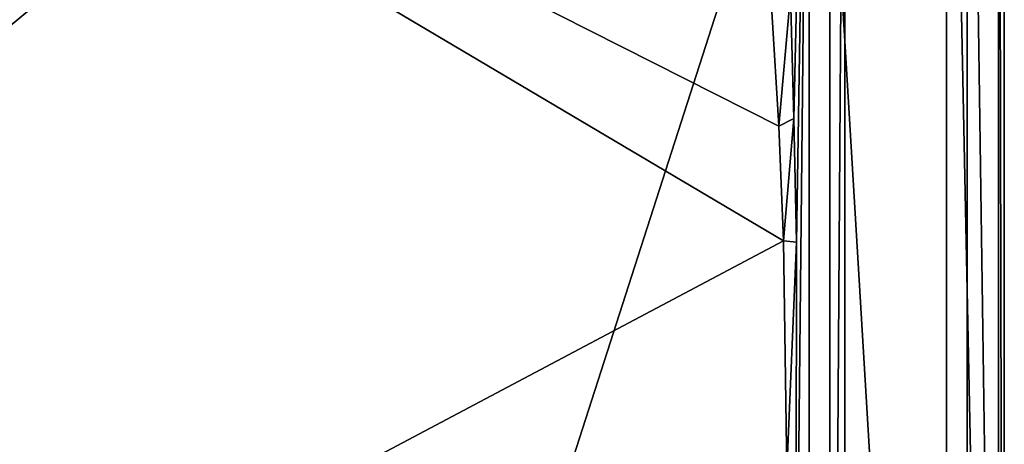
# Model space of a CAD drawing. Header units: metres. Extents: x 0 to 1004, y -708 to 0.
# Tile 90 of 118: x 740 to 1004, y -335 to -221. Entities that reach past the tile are written whole.
import ezdxf

# ---------------------------------------------------------------- set-up
doc = ezdxf.new("R2010")
doc.units = ezdxf.units.M

msp = doc.modelspace()

# ---------------------------------------------------------------- linework, layer by layer
at = {"layer": 'top012'}
for points in [[(957.316162, -57.310383, 163.887741), (961.316162, -57.310383, 163.887741), (957.316162, -650.310364, 163.887741)], [(961.316162, -57.310383, 163.887741), (961.316162, -650.310364, 163.887741), (957.316162, -650.310364, 163.887741)], [(961.316162, -650.310364, 2060.887695), (961.316162, -57.310383, 2060.887695), (957.316162, -650.310364, 2060.887695)], [(961.316162, -57.310383, 2060.887695), (957.316162, -57.310383, 2060.887695), (957.316162, -650.310364, 2060.887695)], [(957.316162, -57.310383, 2060.887695), (957.316162, -57.310383, 163.887741), (957.316162, -650.310364, 2060.887695)], [(957.316162, -57.310383, 163.887741), (957.316162, -650.310364, 163.887741), (957.316162, -650.310364, 2060.887695)], [(961.316162, -650.310364, 2060.887695), (961.316162, -650.310364, 163.887741), (961.316162, -57.310383, 2060.887695)], [(961.316162, -650.310364, 163.887741), (961.316162, -57.310383, 163.887741), (961.316162, -57.310383, 2060.887695)]]:
    msp.add_3dface(points, dxfattribs=at)
at = {"layer": 'top0123459'}
for points in [[(1004.049377, -704.05426), (994.049377, -10), (1004.049377, 0)], [(1004.049377, 0), (1002.522156, -1.527202, 175), (1004.049377, -704.05426)], [(1002.522156, -1.527202, 175), (988.561951, -23.447599, 175), (1002.522156, -702.527039, 175)], [(1002.522156, -1.527202, 175), (1002.522156, -702.527039, 175), (1004.049377, -704.05426)], [(994.049377, -10, 90), (217.024673, -653.266907, 90), (10, -10, 90)], [(787.024658, -653.266907, 90), (217.024673, -653.266907, 90), (994.049377, -10, 90)], [(994.049377, -694.05426, 90), (787.024658, -653.266907, 90), (994.049377, -10, 90)], [(994.049377, -694.05426), (994.049377, -10), (1004.049377, -704.05426)], [(994.049377, -10, 90), (994.049377, -10), (994.049377, -694.05426, 90)], [(994.049377, -10), (994.049377, -694.05426), (994.049377, -694.05426, 90)], [(988.561951, -23.447599, 163.059708), (951.750977, -67.223717, 163.059708), (988.561951, -680.606628, 163.059708)], [(988.561951, -680.606628, 163.059708), (988.561951, -680.606628, 175), (988.561951, -23.447599, 163.059708)], [(988.561951, -680.606628, 175), (988.561951, -23.447599, 175), (988.561951, -23.447599, 163.059708)], [(988.561951, -23.447599, 175), (988.561951, -680.606628, 175), (1002.522156, -702.527039, 175)], [(946.72937, -214.128204, 138.790802), (947.657349, -247.293091, 138.522614), (951.750977, -67.223717, 163.059708)], [(947.657349, -247.293091, 138.522614), (948.306946, -280.47226, 138.254166), (951.750977, -67.223717, 163.059708)], [(948.306946, -280.47226, 138.254166), (948.118652, -413.230865, 137.179672), (951.750977, -67.223717, 163.059708)], [(951.750977, -67.223717, 163.059708), (948.118652, -413.230865, 137.179672), (951.750977, -636.830505, 163.059708)], [(951.750977, -67.223717, 163.059708), (951.750977, -636.830505, 163.059708), (988.561951, -680.606628, 163.059708)], [(514.137573, -508.234253, 109.466858), (944.862854, -280.118256, 113.448639), (597.932983, -74.810768, 117.032295)], [(944.862854, -280.118256, 113.448639), (943.56366, -249.360321, 113.985519), (597.932983, -74.810768, 117.032295)], [(597.932983, -74.810768, 117.032295), (943.56366, -249.360321, 113.985519), (941.707703, -218.630981, 114.521904)], [(941.707703, -218.630981, 114.521904), (943.56366, -249.360321, 113.985519), (946.72937, -214.128204, 138.790802)], [(946.72937, -214.128204, 138.790802), (943.56366, -249.360321, 113.985519), (947.657349, -247.293091, 138.522614)], [(943.56366, -249.360321, 113.985519), (944.862854, -280.118256, 113.448639), (947.657349, -247.293091, 138.522614)], [(947.657349, -247.293091, 138.522614), (944.862854, -280.118256, 113.448639), (948.306946, -280.47226, 138.254166)], [(945.78949, -341.679413, 112.374084), (944.862854, -280.118256, 113.448639), (514.137573, -508.234253, 109.466858)], [(944.862854, -280.118256, 113.448639), (945.78949, -341.679413, 112.374084), (948.306946, -280.47226, 138.254166)], [(948.306946, -280.47226, 138.254166), (945.78949, -341.679413, 112.374084), (948.118652, -413.230865, 137.179672)]]:
    msp.add_3dface(points, dxfattribs=at)

doc.saveas('drawing.dxf')
